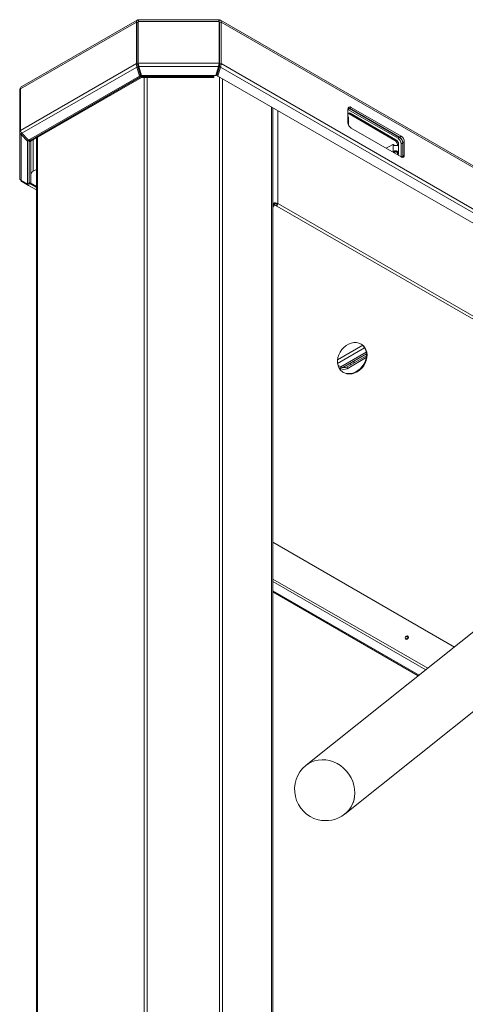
# Model space of a CAD drawing. Header units: millimetres. Extents: x -1884 to 4402, y -1985 to 3057.
# Tile 3 of 22: x -1854 to -1551, y -1414 to -743. Entities that reach past the tile are written whole.
import ezdxf

# ---------------------------------------------------------------- set-up
doc = ezdxf.new("R2010")
doc.units = ezdxf.units.MM

msp = doc.modelspace()

# ---------------------------------------------------------------- linework, layer by layer
at = {"color": 7, "linetype": 'Continuous', "lineweight": 18}
for p, q in [((-1774.39, -743.59), (-1852.87, -788.89)), ((-1718.82, -743.29), (-1773.26, -743.29)), ((-1289.8, -990.6), (-1717.69, -743.59)), ((-1853.71, -790.43), (-1774.84, -744.9)), ((-1774.84, -744.9), (-1774.84, -773.16)), ((-1774.84, -744.9), (-1773.78, -745.51)), ((-1773.78, -745.51), (-1773.78, -773.77)), ((-1773.59, -744.6), (-1773.59, -772.86)), ((-1773.59, -744.6), (-1718.48, -744.6)), ((-1718.48, -744.6), (-1718.48, -772.86)), ((-1717.24, -744.9), (-1718.3, -745.51)), ((-1718.3, -745.51), (-1718.3, -773.77)), ((-1717.24, -744.9), (-1717.24, -773.16)), ((-1853.71, -818.69), (-1774.84, -773.16)), ((-1852.74, -820.66), (-1774.52, -775.51)), ((-1773.78, -773.77), (-1774.84, -773.16)), ((-1774.52, -775.51), (-1773.77, -775.08)), ((-1774.52, -775.51), (-1772.7, -781.64)), ((-1773.77, -775.08), (-1771.95, -781.2)), ((-1773.59, -772.86), (-1718.48, -772.86)), ((-1773.59, -773.73), (-1773.59, -772.86)), ((-1773.3, -774.48), (-1773.24, -774.62)), ((-1772.73, -776.52), (-1773.25, -776.83)), ((-1771.31, -781.3), (-1773.13, -775.18)), ((-1773.13, -775.18), (-1718.95, -775.18)), ((-1718.95, -775.18), (-1720.77, -781.3)), ((-1720.13, -781.2), (-1718.3, -775.08)), ((-1719.38, -781.64), (-1717.55, -775.51)), ((-1718.84, -774.62), (-1718.78, -774.48)), ((-1718.48, -773.73), (-1718.48, -772.86)), ((-1718.3, -773.77), (-1717.24, -773.16)), ((-1717.55, -775.51), (-1718.3, -775.08)), ((-1848.35, -825.3), (-1772.7, -781.64)), ((-1847.32, -825.69), (-1772.04, -782.23)), ((-1846.61, -826.09), (-1771.33, -782.64)), ((-1772.7, -781.64), (-1771.95, -781.2)), ((-1772.04, -778.85), (-1772.04, -780.91)), ((-1772.04, -781.25), (-1772.04, -782.23)), ((-1772.04, -782.23), (-1771.33, -782.64)), ((-1771.33, -781.23), (-1771.33, -782.64)), ((-1771.33, -781.26), (-1771.33, -781.26)), ((-1771.31, -781.3), (-1720.77, -781.3)), ((-1771.15, -781.3), (-1771.15, -782.02)), ((-1771.15, -782.02), (-1771.15, -782.59)), ((-1771.15, -782.02), (-1722.17, -782.02)), ((-1771.15, -782.59), (-1722.17, -782.59)), ((-1722.17, -782.02), (-1722.17, -781.3)), ((-1722.17, -782.02), (-1722.17, -782.59)), ((-1719.61, -779.46), (-1720.22, -779.46)), ((-1720.13, -781.2), (-1719.38, -781.64)), ((-1719.38, -781.64), (-1323.61, -1010.11)), ((-1853.71, -790.43), (-1853.71, -818.69)), ((-1854.23, -791.15), (-1854.23, -819.41)), ((-1854.23, -791.15), (-1853.71, -791.15)), ((-1681.92, -1549.74), (-1681.92, -803.26)), ((-1629.79, -803.79), (-1630.85, -804.4)), ((-1630.85, -804.24), (-1630.85, -813.38)), ((-1596.77, -824.07), (-1630.85, -804.4)), ((-1629.79, -803.62), (-1628.73, -803.01)), ((-1629.79, -803.62), (-1595.71, -823.3)), ((-1595.71, -823.46), (-1629.79, -803.79)), ((-1594.65, -822.69), (-1628.73, -803.01)), ((-1630.44, -814.01), (-1630.44, -810.35)), ((-1629.44, -807.04), (-1630.14, -807.44)), ((-1598.89, -825.49), (-1630.14, -807.44)), ((-1598.18, -825.08), (-1629.44, -807.04)), ((-1628.73, -817.06), (-1594.65, -836.73)), ((-1853.47, -819.41), (-1854.23, -819.41)), ((-1854.23, -851.22), (-1854.23, -819.41)), ((-1853.32, -821.47), (-1852.56, -820.85)), ((-1853.32, -821.47), (-1848.92, -826.11)), ((-1853.32, -852.75), (-1853.32, -821.47)), ((-1848.35, -825.3), (-1852.74, -820.66)), ((-1842.91, -824.37), (-1842.91, -1572.16)), ((-1596.77, -824.07), (-1595.71, -823.46)), ((-1595.71, -823.3), (-1594.65, -822.69)), ((-1848.92, -826.11), (-1847.86, -825.24)), ((-1848.92, -855.29), (-1848.92, -826.11)), ((-1848, -825.1), (-1847.86, -825.24)), ((-1847.86, -854.42), (-1847.86, -825.24)), ((-1847.69, -824.92), (-1847.69, -826.2)), ((-1847.69, -826.2), (-1846.69, -826.2)), ((-1847.69, -854.47), (-1847.69, -826.2)), ((-1847.32, -824.71), (-1847.32, -825.69)), ((-1847.32, -825.69), (-1846.61, -826.09)), ((-1846.69, -826.05), (-1846.69, -826.2)), ((-1846.69, -854.47), (-1846.69, -826.2)), ((-1604.77, -830.84), (-1600.23, -828.22)), ((-1599.42, -828.62), (-1600.13, -828.21)), ((-1600.08, -828.28), (-1600.09, -828.25)), ((-1599.39, -828.66), (-1600.09, -828.25)), ((-1599.38, -828.69), (-1600.08, -828.28)), ((-1599.38, -828.69), (-1599.39, -828.66)), ((-1599.31, -828.87), (-1599.38, -828.69)), ((-1598.89, -825.49), (-1598.18, -825.08)), ((-1597.12, -828.55), (-1597.2, -828.89)), ((-1596.42, -828.14), (-1597.12, -828.55)), ((-1596.42, -834.27), (-1596.42, -828.14)), ((-1593.59, -827.14), (-1594.65, -827.75)), ((-1594.65, -836.73), (-1594.65, -827.75)), ((-1593.59, -826.97), (-1592.53, -826.36)), ((-1593.59, -826.97), (-1593.59, -836.12)), ((-1593.59, -836.12), (-1593.59, -827.14)), ((-1592.53, -835.51), (-1592.53, -826.36)), ((-1597.12, -834.67), (-1596.42, -834.27)), ((-1593.59, -836.12), (-1592.53, -835.51)), ((-1845.09, -846.44), (-1842.91, -845.19)), ((-1848.92, -855.29), (-1853.32, -852.75)), ((-1852.74, -853.55), (-1852.54, -853.2)), ((-1852.74, -853.55), (-1848.35, -856.09)), ((-1847.86, -854.42), (-1848.92, -855.29)), ((-1848.35, -856.09), (-1847.6, -854.79)), ((-1842.91, -859.23), (-1848.35, -856.09)), ((-1848.02, -854.55), (-1847.6, -854.79)), ((-1847.69, -854.47), (-1846.69, -854.47)), ((-1842.91, -857.49), (-1847.6, -854.79)), ((-1681.41, -868.74), (-1681.92, -869.03)), ((-1681.92, -870.06), (-1681.23, -868.96)), ((-1681.92, -870.93), (-1680.85, -869.24)), ((-1680.85, -869.24), (-1681.23, -868.96)), ((-1681.23, -868.96), (-1679.53, -869.94)), ((-1680.85, -869.24), (-1679.16, -870.22)), ((-1679.53, -869.94), (-1679.16, -870.22)), ((-1679.15, -868.74), (-1678.58, -868.41)), ((-1618.38, -969.69), (-1635.73, -979.7)), ((-1618.25, -970.84), (-1634.39, -980.15)), ((-1618.24, -972.06), (-1631.49, -979.7)), ((-1635.73, -979.7), (-1637.65, -978.6)), ((-1618.39, -973.37), (-1631.49, -980.93)), ((-1635.73, -980.93), (-1637.05, -980.17)), ((-1635.73, -980.93), (-1635.73, -979.7)), ((-1634.36, -983.19), (-1634.86, -982.87)), ((-1631.49, -980.93), (-1631.49, -979.7)), ((-1472.11, -1101.5), (-1659.29, -1250.97)), ((-1681.92, -1132.96), (-1583.01, -1190.06)), ((-1632.84, -1284.1), (-1445.65, -1134.63)), ((-1590.56, -1162.9), (-1590.17, -1163.19))]:
    msp.add_line(p, q, dxfattribs=at)
at = {"color": 8, "linetype": 'Continuous', "lineweight": 18}
for p, q in [((-1773.78, -745.51), (-1773.59, -745.4)), ((-1718.48, -745.4), (-1718.3, -745.51)), ((-1717.24, -744.9), (-1290.71, -991.13)), ((-1773.03, -777.58), (-1772.51, -777.27)), ((-1717.55, -775.51), (-1317.39, -1006.52)), ((-1717.24, -773.16), (-1315.2, -1005.26)), ((-1771.33, -782.31), (-1771.15, -782.2)), ((-1769.57, -782.59), (-1769.57, -1529.08)), ((-1767.38, -782.59), (-1767.38, -1528.56)), ((-1720.61, -780.77), (-1720, -780.77)), ((-1718.33, -782.24), (-1718.33, -1528.56)), ((-1716.14, -783.5), (-1716.14, -1529.08)), ((-1682.82, -802.74), (-1682.82, -1550.85)), ((-1678.58, -805.19), (-1678.58, -868.41)), ((-1842.01, -823.44), (-1842.01, -1570.9)), ((-1847.86, -825.83), (-1847.69, -825.93)), ((-1845.09, -846.44), (-1845.09, -825.21)), ((-1600.09, -833.59), (-1600.09, -828.25)), ((-1594.5, -836.81), (-1593.59, -836.28)), ((-1848.02, -854.55), (-1842.91, -857.49)), ((-1847.69, -854.2), (-1847.86, -854.1)), ((-1842.91, -856.95), (-1847.21, -854.47)), ((-1681.41, -868.74), (-1681.92, -868.45)), ((-1681.65, -869.63), (-1681.92, -869.48)), ((-1679.16, -870.22), (-1380.24, -1042.78)), ((-1678.58, -868.41), (-1378.39, -1041.71)), ((-1620.82, -964.97), (-1637.96, -974.87)), ((-1637.92, -977.29), (-1619.49, -966.65)), ((-1628.58, -978.03), (-1629.64, -977.41)), ((-1626.32, -976.72), (-1627.38, -976.11)), ((-1558.44, -1170.44), (-1681.92, -1099.16)), ((-1576.61, -1184.95), (-1681.92, -1124.16)), ((-1577.91, -1185.98), (-1681.92, -1125.94)), ((-1582.43, -1189.59), (-1681.92, -1132.15))]:
    msp.add_line(p, q, dxfattribs=at)
at = {"color": 7, "linetype": 'Continuous', "lineweight": 18, "flags": 128}
for points in [[(-1604.77, -830.84), (-1604.79, -830.85), (-1604.81, -830.87)], [(-1600.09, -828.25), (-1600.1, -828.23), (-1600.11, -828.22), (-1600.13, -828.21), (-1600.14, -828.2), (-1600.16, -828.2), (-1600.18, -828.2), (-1600.2, -828.21), (-1600.23, -828.22)], [(-1599.26, -834.07), (-1599.23, -833.96), (-1598.99, -833.52), (-1598.83, -833.36), (-1598.65, -833.25), (-1598.44, -833.18), (-1598.2, -833.17), (-1597.97, -833.21), (-1597.76, -833.3), (-1597.59, -833.44), (-1597.44, -833.62), (-1597.24, -834.09), (-1597.12, -834.67), (-1597.12, -834.67)], [(-1597.21, -835.25), (-1597.16, -835.05), (-1597.12, -834.67)], [(-1621.88, -964.17), (-1623.42, -963.5), (-1625.1, -963.15), (-1626.88, -963.15), (-1628.68, -963.49), (-1630.46, -964.17), (-1632.17, -965.15), (-1633.73, -966.41), (-1635.11, -967.91), (-1636.26, -969.6), (-1637.14, -971.43), (-1637.72, -973.33), (-1637.99, -975.25), (-1637.94, -977.12), (-1637.56, -978.89), (-1636.88, -980.49), (-1635.91, -981.88), (-1634.68, -983.01), (-1633.24, -983.84), (-1631.62, -984.35), (-1629.89, -984.53), (-1628.09, -984.36), (-1626.29, -983.85), (-1624.54, -983.02), (-1622.9, -981.89), (-1621.42, -980.5), (-1620.15, -978.9), (-1619.13, -977.14), (-1618.4, -975.26), (-1617.97, -973.35), (-1617.86, -971.44), (-1618.07, -969.62), (-1618.61, -967.93), (-1619.44, -966.42), (-1620.54, -965.16), (-1621.88, -964.17)], [(-1621.38, -964.49), (-1620.33, -965.49), (-1619.36, -966.87), (-1618.68, -968.48), (-1618.3, -970.24), (-1618.25, -972.12), (-1618.52, -974.03), (-1619.1, -975.94), (-1619.98, -977.76), (-1621.13, -979.45), (-1622.51, -980.95), (-1624.08, -982.21), (-1625.78, -983.2), (-1627.56, -983.87), (-1629.37, -984.21), (-1631.14, -984.21), (-1632.82, -983.87), (-1634.36, -983.19)], [(-1591.49, -1165.13), (-1591.1, -1165.25), (-1590.67, -1165.18), (-1590.26, -1164.95), (-1589.94, -1164.58), (-1589.75, -1164.14), (-1589.73, -1163.69), (-1589.87, -1163.29), (-1590.16, -1163.02), (-1590.55, -1162.9), (-1590.98, -1162.97), (-1591.38, -1163.2), (-1591.71, -1163.56), (-1591.89, -1164.01), (-1591.92, -1164.46), (-1591.77, -1164.86), (-1591.49, -1165.13)], [(-1591.29, -1163.13), (-1591.06, -1163.3), (-1590.68, -1163.4)], [(-1590.68, -1163.4), (-1590.26, -1163.32), (-1590.13, -1163.26)], [(-1633.12, -1284.33), (-1632.13, -1283.51), (-1630.41, -1281.73), (-1628.94, -1279.7), (-1627.78, -1277.46), (-1626.92, -1275.06), (-1626.39, -1272.53), (-1626.2, -1269.91), (-1626.35, -1267.25), (-1626.84, -1264.59), (-1627.65, -1261.99), (-1628.78, -1259.48), (-1630.21, -1257.11), (-1631.9, -1254.92), (-1633.84, -1252.94), (-1635.99, -1251.21), (-1638.31, -1249.76), (-1640.77, -1248.62), (-1643.31, -1247.8), (-1645.9, -1247.32), (-1648.5, -1247.18), (-1651.05, -1247.39), (-1653.52, -1247.95), (-1655.86, -1248.84), (-1658.03, -1250.05), (-1659.57, -1251.2)], [(-1659.57, -1251.2), (-1658.03, -1250.05), (-1655.86, -1248.84), (-1653.52, -1247.95), (-1651.05, -1247.39), (-1648.5, -1247.18), (-1645.9, -1247.32), (-1643.31, -1247.8), (-1640.77, -1248.62), (-1638.31, -1249.76), (-1635.99, -1251.21), (-1633.84, -1252.94), (-1631.9, -1254.92), (-1630.21, -1257.11), (-1628.78, -1259.48), (-1627.65, -1261.99), (-1626.84, -1264.59), (-1626.35, -1267.25), (-1626.2, -1269.91), (-1626.39, -1272.53)]]:
    msp.add_lwpolyline(points, dxfattribs=at)
at = {"color": 7, "linetype": 'Continuous', "lineweight": 18}
for centre, radius, start, end in [((-1629.56, -804.03), 1.31, 50.79671, 189.21404), ((-1630.79, -805.37), 1.87, 57.69109, 88.20446), ((-1630.81, -805.24), 1.91, 57.89855, 85.70453), ((-1630.14, -807.96), 1.17, 52.69379, 127.31697), ((-1631, -808.8), 1.6, 57.96898, 84.85805), ((-1626.25, -813.17), 4.61, 182.60548, 237.39452), ((-1841.81, -824.38), 1.1, 153.79933, 179.60132), ((-1599.25, -827.96), 4.61, 2.60548, 57.39452), ((-1598.19, -827.18), 4.61, 2.60548, 57.39452), ((-1598.19, -827.35), 4.61, 2.60548, 57.39452), ((-1597.13, -826.57), 4.61, 2.60548, 57.39452), ((-1599.46, -828.68), 0.0777, 18.81292, 58.68721), ((-1600.96, -828.72), 3.84, 2.60548, 57.39452), ((-1600.25, -828.32), 3.84, 2.60548, 57.39452), ((-1597.6, -834.42), 1.2, 304.05635, 7.25583), ((-1593.82, -835.72), 1.31, 230.79671, 9.21404), ((-1595.5, -836.19), 1.91, 334.29187, 2.10457), ((-1680.28, -871.71), 3.7, 62.68138, 116.17942), ((-1680.28, -870.93), 2.46, 62.60967, 117.39033), ((-1681.5, -868.65), 2.35, 326.74711, 357.85501), ((-1682.11, -868.28), 3.53, 326.74711, 357.85501), ((-1633.61, -975.61), 4.61, 242.60967, 297.39033), ((-1633.61, -976.84), 4.61, 242.60967, 297.39033), ((-1591.41, -1163.64), 1.31, 255.95859, 31.5246), ((-1645.99, -1267.48), 21.2, 129.82441, 255.77051), ((-1644.03, -1270.28), 17.78, 307.85592, 352.75834), ((-1645.99, -1267.48), 21.2, 255.77051, 307.39385)]:
    msp.add_arc(centre, radius, start, end, dxfattribs=at)
for points, knots in [([(-1773.43, -743.67), (-1773.55, -743.61), (-1773.92, -743.41), (-1774.43, -743.54), (-1774.84, -744.01), (-1774.84, -744.6), (-1774.84, -744.9)], [0, 0, 0, 0, 0.137419, 0.424946, 0.712473, 1, 1, 1, 1]), ([(-1773.59, -744.6), (-1773.55, -744.3), (-1773.46, -743.7), (-1773.34, -743.29), (-1773.28, -743.33), (-1773.26, -743.35)], [0, 0, 0, 0, 0.411106, 0.822212, 1, 1, 1, 1]), ([(-1718.82, -743.35), (-1718.8, -743.33), (-1718.74, -743.29), (-1718.62, -743.7), (-1718.53, -744.3), (-1718.48, -744.6)], [0, 0, 0, 0, 0.177788, 0.588894, 1, 1, 1, 1]), ([(-1717.24, -744.9), (-1717.24, -744.6), (-1717.24, -744.01), (-1717.65, -743.54), (-1718.16, -743.41), (-1718.53, -743.61), (-1718.65, -743.67)], [0, 0, 0, 0, 0.287527, 0.575054, 0.862581, 1, 1, 1, 1]), ([(-1773.64, -744.89), (-1773.64, -744.89), (-1773.73, -744.89), (-1773.82, -745.1), (-1773.79, -745.37), (-1773.78, -745.51)], [0, 0, 0, 0, 0.000102, 0.500051, 1, 1, 1, 1]), ([(-1718.3, -745.51), (-1718.29, -745.37), (-1718.26, -745.1), (-1718.35, -744.89), (-1718.44, -744.89), (-1718.44, -744.89)], [0, 0, 0, 0, 0.4999489, 0.9998979, 1, 1, 1, 1]), ([(-1774.84, -773.16), (-1774.86, -773.49), (-1774.91, -774.15), (-1774.72, -774.98), (-1774.56, -775.41), (-1774.52, -775.51)], [0, 0, 0, 0, 0.436991, 0.874008, 1, 1, 1, 1]), ([(-1773.78, -773.77), (-1773.8, -773.89), (-1773.87, -774.2), (-1773.86, -774.66), (-1773.8, -774.97), (-1773.77, -775.08)], [0, 0, 0, 0, 0.287818, 0.744759, 1, 1, 1, 1]), ([(-1773.13, -775.18), (-1773.2, -774.82), (-1773.33, -774.11), (-1773.49, -773.33), (-1773.57, -772.95), (-1773.59, -772.86)], [0, 0, 0, 0, 0.436991, 0.874008, 1, 1, 1, 1]), ([(-1773.29, -774.51), (-1773.35, -774.33), (-1773.45, -774.06), (-1773.56, -773.82), (-1773.59, -773.73)], [0, 0, 0, 0, 0.6161903, 1, 1, 1, 1]), ([(-1718.48, -772.86), (-1718.55, -773.17), (-1718.69, -773.79), (-1718.84, -774.63), (-1718.93, -775.08), (-1718.95, -775.18)], [0, 0, 0, 0, 0.436991, 0.874008, 1, 1, 1, 1]), ([(-1718.48, -773.73), (-1718.53, -773.83), (-1718.63, -774.07), (-1718.73, -774.35), (-1718.79, -774.5)], [0, 0, 0, 0, 0.434198, 1, 1, 1, 1]), ([(-1718.3, -775.08), (-1718.28, -774.95), (-1718.22, -774.63), (-1718.21, -774.17), (-1718.28, -773.88), (-1718.3, -773.77)], [0, 0, 0, 0, 0.287818, 0.744759, 1, 1, 1, 1]), ([(-1717.55, -775.51), (-1717.44, -775.16), (-1717.22, -774.48), (-1717.18, -773.66), (-1717.23, -773.25), (-1717.24, -773.16)], [0, 0, 0, 0, 0.436991, 0.874008, 1, 1, 1, 1]), ([(-1853.51, -789.73), (-1853.69, -789.9), (-1854.13, -790.3), (-1854.19, -790.83), (-1854.23, -791.15)], [0, 0, 0, 0, 0.41611, 1, 1, 1, 1]), ([(-1853.71, -790.43), (-1853.64, -790.11), (-1853.5, -789.46), (-1853.14, -788.96), (-1852.87, -788.89), (-1852.87, -788.89)], [0, 0, 0, 0, 0.499949, 0.999898, 1, 1, 1, 1]), ([(-1630.45, -810.35), (-1630.45, -810.33), (-1630.42, -810.2), (-1630.52, -809.91), (-1630.68, -809.54), (-1630.78, -809.32), (-1630.84, -809.19), (-1630.85, -809.15)], [0, 0, 0, 0, 0.054093, 0.517297, 0.723939, 0.920786, 1, 1, 1, 1]), ([(-1630.84, -813.57), (-1630.83, -813.57), (-1630.78, -813.54), (-1630.69, -813.55), (-1630.52, -813.64), (-1630.42, -813.92), (-1630.46, -814.28), (-1630.57, -814.54), (-1630.6, -814.62)], [0, 0, 0, 0, 0.02332, 0.152887, 0.290039, 0.600789, 0.882038, 1, 1, 1, 1]), ([(-1854.23, -819.41), (-1854.19, -819.74), (-1854.12, -820.4), (-1853.7, -821.07), (-1853.39, -821.4), (-1853.32, -821.47)], [0, 0, 0, 0, 0.436991, 0.874008, 1, 1, 1, 1]), ([(-1852.74, -820.66), (-1852.95, -820.37), (-1853.36, -819.79), (-1853.62, -819.11), (-1853.7, -818.77), (-1853.71, -818.69)], [0, 0, 0, 0, 0.436991, 0.874008, 1, 1, 1, 1]), ([(-1596.42, -828.14), (-1596.46, -828.3), (-1596.52, -828.53), (-1596.72, -828.73), (-1596.91, -828.83), (-1597.14, -828.89), (-1597.55, -828.94), (-1598.14, -828.94), (-1598.84, -828.93), (-1599.34, -828.9), (-1599.64, -828.79), (-1599.9, -828.62), (-1600.01, -828.42), (-1600.08, -828.28)], [0, 0, 0, 0, 0.126646, 0.184539, 0.241448, 0.299639, 0.361237, 0.500802, 0.627117, 0.748493, 0.805128, 0.864722, 1, 1, 1, 1]), ([(-1599.92, -833.69), (-1599.89, -833.63), (-1599.8, -833.37), (-1599.47, -832.98), (-1598.88, -832.63), (-1598.17, -832.55), (-1597.57, -832.68), (-1597.17, -832.91), (-1596.85, -833.19), (-1596.55, -833.66), (-1596.46, -834.06), (-1596.42, -834.27)], [0, 0, 0, 0, 0.043201, 0.170651, 0.302045, 0.452093, 0.60219, 0.669151, 0.732937, 0.859387, 1, 1, 1, 1]), ([(-1853.32, -852.75), (-1853.54, -852.56), (-1853.99, -852.19), (-1854.21, -851.62), (-1854.22, -851.3), (-1854.23, -851.22)], [0, 0, 0, 0, 0.436991, 0.874008, 1, 1, 1, 1]), ([(-1846.69, -849.25), (-1846.65, -848.91), (-1846.59, -848.2), (-1846.07, -847.26), (-1845.5, -846.7), (-1845.16, -846.49), (-1845.09, -846.44)], [0, 0, 0, 0, 0.2863274, 0.5960655, 0.9059614, 1, 1, 1, 1]), ([(-1853.42, -852.83), (-1853.27, -853.05), (-1853.08, -853.34), (-1852.81, -853.51), (-1852.74, -853.55)], [0, 0, 0, 0, 0.769462, 1, 1, 1, 1]), ([(-1591.16, -1163.17), (-1591.05, -1163.15), (-1590.86, -1163.11), (-1590.49, -1163.14), (-1590.27, -1163.18), (-1590.17, -1163.19)], [0, 0, 0, 0, 0.43911, 0.751362, 1, 1, 1, 1])]:
    msp.add_open_spline(points, degree=3, knots=knots, dxfattribs=at)

doc.saveas('drawing.dxf')
